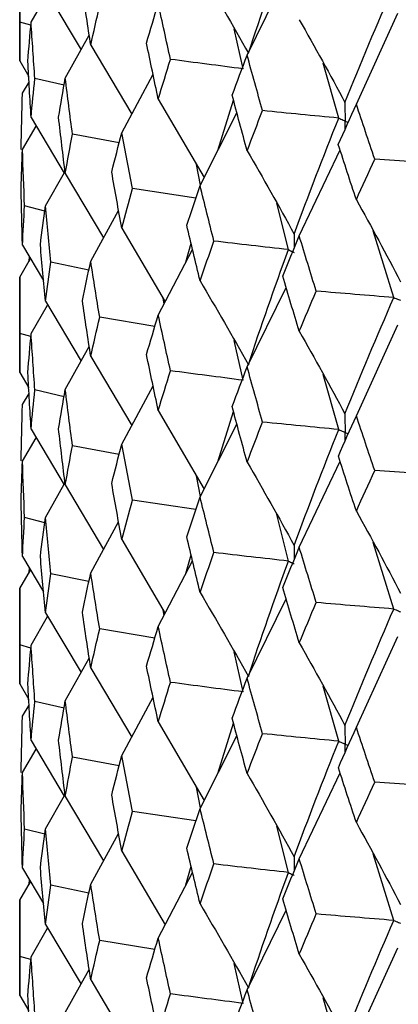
# Model space of a CAD drawing. Header units: millimetres. Extents: x -170 to 25, y -7 to 256.
# Tile 5 of 55: x -19.75 to -16.17, y 17.5 to 26.82. Entities that reach past the tile are written whole.
import ezdxf

# ---------------------------------------------------------------- set-up
doc = ezdxf.new("R2010")
doc.units = ezdxf.units.MM

msp = doc.modelspace()

# ---------------------------------------------------------------- linework, layer by layer
at = {"color": 7, "linetype": 'Continuous', "lineweight": 25}
for p, q in [((-19.75, 27.3274), (-19.75, 26.426)), ((-17.5974, 26.481), (-17.2281, 27.2319)), ((-19.5068, 27.0986), (-19.1687, 26.5323)), ((-19.6418, 26.7931), (-19.4858, 27.0633)), ((-16.5637, 26.0176), (-16.1709, 26.8772)), ((-19.6441, 26.7648), (-19.7475, 26.7943)), ((-17.6343, 26.3518), (-17.7187, 26.7298)), ((-19.3184, 26.2646), (-19.0913, 26.6706)), ((-19.077, 26.5752), (-18.6897, 25.9226)), ((-19.75, 26.426), (-19.6642, 26.2807)), ((-16.7307, 25.8857), (-16.8767, 26.4057)), ((-19.33, 26.1966), (-19.6062, 26.2605)), ((-18.7834, 25.7478), (-18.4874, 26.3002)), ((-19.7229, 26.1226), (-19.6611, 26.2266)), ((-18.4382, 26.0664), (-18.0048, 25.3227)), ((-17.8737, 25.5809), (-17.7263, 26.0556)), ((-19.6418, 25.8917), (-19.3279, 25.3658)), ((-18.0425, 25.2483), (-17.6939, 25.9354)), ((-19.7229, 25.5875), (-19.5929, 25.8097)), ((-18.8081, 25.6509), (-19.2501, 25.7335)), ((-17.104, 24.7716), (-16.7178, 25.5851)), ((-18.0401, 25.2531), (-18.0779, 25.4482)), ((-19.5068, 25.0554), (-19.3273, 25.3704)), ((-19.3184, 25.3633), (-18.9551, 24.7543)), ((-18.0824, 25.1298), (-18.6831, 25.219)), ((-19.5131, 25.0062), (-19.7038, 25.0552)), ((-17.2061, 24.642), (-17.3169, 25.0811)), ((-19.077, 24.5321), (-18.8133, 25.0124)), ((-18.7834, 24.8464), (-18.3723, 24.1492)), ((-16.2095, 24.1887), (-16.4039, 24.8182)), ((-19.7229, 24.6857), (-19.5243, 24.3512)), ((-18.1763, 24.5241), (-18.1279, 24.7018)), ((-18.4382, 24.0232), (-18.1139, 24.6434)), ((-19.75, 24.3824), (-19.6467, 24.5574)), ((-19.661, 24.5814), (-19.6641, 24.5279)), ((-19.0948, 24.4492), (-19.4548, 24.524)), ((-19.75, 24.3824), (-19.75, 23.479)), ((-17.5974, 23.5344), (-17.2281, 24.2847)), ((-19.5068, 24.1536), (-19.1688, 23.5871)), ((-18.3832, 24.1285), (-18.3921, 24.1828)), ((-19.6418, 23.8481), (-19.4858, 24.1182)), ((-18.4702, 23.9154), (-18.9926, 24.0025)), ((-19.6442, 23.8191), (-19.7475, 23.8486)), ((-16.5637, 23.071), (-16.1705, 23.9309)), ((-17.6343, 23.4065), (-17.7187, 23.7841)), ((-19.3184, 23.3196), (-19.0913, 23.7256)), ((-19.077, 23.6302), (-18.6898, 22.9774)), ((-19.75, 23.479), (-19.6641, 23.3335)), ((-16.7308, 22.9404), (-16.8768, 23.46)), ((-19.3301, 23.251), (-19.6062, 23.3148)), ((-18.7834, 22.8028), (-18.4874, 23.3551)), ((-19.7229, 23.1757), (-19.661, 23.2799)), ((-18.4382, 23.1213), (-18.0049, 22.3775)), ((-17.8735, 22.6363), (-17.7263, 23.1104)), ((-19.6418, 22.9447), (-19.328, 22.4187)), ((-18.0425, 22.3033), (-17.6939, 22.9903)), ((-19.7229, 22.6406), (-19.593, 22.8629)), ((-18.8083, 22.7053), (-19.2501, 22.7878)), ((-17.104, 21.8265), (-16.7178, 22.64)), ((-18.0401, 22.308), (-18.0779, 22.5029)), ((-19.5068, 22.1085), (-19.3274, 22.4238)), ((-19.3184, 22.4162), (-18.9553, 21.8073)), ((-18.0825, 22.1842), (-18.683, 22.2732)), ((-19.5131, 22.059), (-19.7038, 22.108)), ((-17.2061, 21.6964), (-17.3169, 22.136)), ((-19.077, 21.5852), (-18.8134, 22.0661)), ((-18.7834, 21.8994), (-18.3725, 21.2021)), ((-16.2095, 21.2431), (-16.4041, 21.8733)), ((-19.7229, 21.7397), (-19.5244, 21.4056)), ((-18.4382, 21.0763), (-18.1139, 21.6972)), ((-18.1761, 21.5783), (-18.1279, 21.7555)), ((-19.75, 21.4363), (-19.6466, 21.6112)), ((-19.661, 21.6355), (-19.6642, 21.5815)), ((-19.0948, 21.5019), (-19.4548, 21.5769)), ((-19.75, 21.4363), (-19.75, 20.5339)), ((-17.5974, 20.5875), (-17.2281, 21.3386)), ((-18.3832, 21.1816), (-18.3921, 21.2353)), ((-19.6418, 20.9019), (-19.4856, 21.172)), ((-19.5068, 21.2075), (-19.1685, 20.6412)), ((-18.4703, 20.9681), (-18.9927, 21.0554)), ((-16.5637, 20.1242), (-16.1708, 20.9843)), ((-19.6441, 20.874), (-19.7475, 20.9034)), ((-19.3184, 20.3735), (-19.0913, 20.779)), ((-17.6343, 20.4591), (-17.7186, 20.8366)), ((-19.077, 20.6842), (-18.6895, 20.0316)), ((-19.75, 20.5339), (-19.6641, 20.3883)), ((-16.7308, 19.993), (-16.8766, 20.5123)), ((-18.7834, 19.8567), (-18.4873, 20.4084)), ((-19.7229, 20.2306), (-19.661, 20.3348)), ((-19.33, 20.3058), (-19.6062, 20.3696)), ((-18.4382, 20.1753), (-18.0046, 19.4318)), ((-17.8741, 19.6887), (-17.7263, 20.1636)), ((-18.0425, 19.3571), (-17.6938, 20.0434)), ((-19.6418, 19.9996), (-19.3278, 19.4729)), ((-19.7229, 19.6956), (-19.593, 19.9178)), ((-18.8081, 19.7601), (-19.2501, 19.8426)), ((-17.104, 18.8804), (-16.7178, 19.6929)), ((-18.04, 19.3621), (-18.078, 19.5576)), ((-19.5068, 19.1635), (-19.3271, 19.4794)), ((-19.3184, 19.4711), (-18.9554, 18.862)), ((-18.0823, 19.2391), (-18.6831, 19.3281)), ((-17.2061, 18.7512), (-17.3171, 19.1906)), ((-19.5133, 19.113), (-19.7038, 19.162)), ((-19.077, 18.6401), (-18.8134, 19.121)), ((-18.7834, 18.9543), (-18.3727, 18.2568)), ((-16.2095, 18.298), (-16.4043, 18.928)), ((-19.7229, 18.7923), (-19.5243, 18.4582)), ((-18.4382, 18.1312), (-18.1139, 18.7522)), ((-18.1759, 18.6336), (-18.1279, 18.8103)), ((-19.75, 18.489), (-19.6467, 18.6641)), ((-19.661, 18.6882), (-19.6641, 18.6345)), ((-19.095, 18.5559), (-19.4548, 18.6308)), ((-19.75, 18.489), (-19.75, 17.5882)), ((-17.5974, 17.6425), (-17.2281, 18.3936)), ((-19.5068, 18.2602), (-19.1686, 17.6941)), ((-19.6418, 17.9547), (-19.4857, 18.2249)), ((-18.4705, 18.0222), (-18.9926, 18.1093)), ((-16.5637, 17.1791), (-16.171, 18.0388)), ((-19.6441, 17.927), (-19.7475, 17.9566)), ((-17.6343, 17.5132), (-17.7186, 17.8911)), ((-19.3184, 17.4262), (-19.0913, 17.8322)), ((-19.077, 17.7369), (-18.6896, 17.0844)), ((-19.75, 17.5882), (-19.6642, 17.4428)), ((-16.7307, 17.0471), (-16.8767, 17.567))]:
    msp.add_line(p, q, dxfattribs=at)
for points in [[(-17.5859, 26.4987), (-17.4655, 26.8618), (-17.3388, 27.2256), (-17.2061, 27.5894)], [(-19.7475, 26.7943), (-19.7492, 26.972), (-19.75, 27.1496), (-19.75, 27.3274)], [(-18.0425, 27.2934), (-17.8873, 27.0306), (-17.7351, 26.7658), (-17.5859, 26.4987)], [(-19.077, 26.5752), (-19.1044, 26.7521), (-19.1309, 26.9292), (-19.1566, 27.1063)], [(-16.6711, 26.0341), (-16.5231, 26.4008), (-16.3691, 26.7684), (-16.2095, 27.1362)], [(-19.077, 26.5752), (-19.0497, 26.6993), (-19.0215, 26.8236), (-18.9926, 26.9479)], [(-18.5494, 26.5949), (-18.5131, 26.7198), (-18.4761, 26.8448), (-18.4382, 26.9698)], [(-18.3223, 26.4417), (-18.3617, 26.6177), (-18.4004, 26.7937), (-18.4382, 26.9698)], [(-19.75, 26.426), (-19.75, 26.5488), (-19.7492, 26.6715), (-19.7475, 26.7943)], [(-19.6724, 26.4235), (-19.663, 26.5466), (-19.6528, 26.6698), (-19.6418, 26.7931)], [(-19.6062, 26.2605), (-19.6189, 26.438), (-19.6308, 26.6155), (-19.6418, 26.7931)], [(-17.104, 26.8166), (-16.9569, 26.558), (-16.8126, 26.2971), (-16.6711, 26.0341)], [(-18.4382, 26.0664), (-18.4761, 26.2424), (-18.5131, 26.4186), (-18.5494, 26.5949)], [(-17.739, 26.1026), (-17.6925, 26.2287), (-17.6453, 26.3548), (-17.5974, 26.481)], [(-17.4513, 25.9565), (-17.5007, 26.1313), (-17.5494, 26.3061), (-17.5974, 26.481)], [(-19.6418, 25.8917), (-19.6528, 26.069), (-19.663, 26.2461), (-19.6724, 26.4235)], [(-18.4382, 26.0664), (-18.4004, 26.1914), (-18.3617, 26.3165), (-18.3223, 26.4417)], [(-17.6343, 26.3518), (-17.8646, 26.3813), (-18.094, 26.4113), (-18.3223, 26.4417)], [(-19.6418, 25.8917), (-19.6308, 26.0146), (-19.6189, 26.1375), (-19.6062, 26.2605)], [(-19.3817, 25.8938), (-19.3615, 26.0173), (-19.3404, 26.1409), (-19.3184, 26.2646)], [(-19.2501, 25.7335), (-19.2737, 25.9104), (-19.2965, 26.0875), (-19.3184, 26.2646)], [(-19.737, 25.5902), (-19.7331, 25.7678), (-19.7285, 25.9453), (-19.7229, 26.1226)], [(-17.5974, 25.5776), (-17.6453, 25.7524), (-17.6925, 25.9275), (-17.739, 26.1026)], [(-16.7342, 25.635), (-16.6781, 25.7625), (-16.6213, 25.89), (-16.5637, 26.0176)], [(-16.389, 25.4975), (-16.448, 25.6708), (-16.5062, 25.8442), (-16.5637, 26.0176)], [(-19.3184, 25.3633), (-19.3404, 25.5401), (-19.3615, 25.7168), (-19.3817, 25.8938)], [(-17.5974, 25.5776), (-17.5494, 25.7037), (-17.5007, 25.8301), (-17.4513, 25.9565)], [(-16.7307, 25.8857), (-16.9717, 25.9088), (-17.2119, 25.9324), (-17.4513, 25.9565)], [(-17.152, 24.7894), (-17.0177, 25.1535), (-16.8772, 25.5192), (-16.7307, 25.8857)], [(-19.3184, 25.3633), (-19.2965, 25.4866), (-19.2737, 25.6099), (-19.2501, 25.7335)], [(-18.8788, 25.3748), (-18.8478, 25.499), (-18.816, 25.6233), (-18.7834, 25.7478)], [(-18.6831, 25.219), (-18.7173, 25.3951), (-18.7508, 25.5714), (-18.7834, 25.7478)], [(-16.5637, 25.1142), (-16.6213, 25.2877), (-16.6781, 25.4613), (-16.7342, 25.635)], [(-19.737, 25.2189), (-19.7331, 25.3419), (-19.7285, 25.4648), (-19.7229, 25.5875)], [(-19.7038, 25.0552), (-19.711, 25.2327), (-19.7174, 25.4102), (-19.7229, 25.5875)], [(-17.5974, 25.5776), (-17.446, 25.317), (-17.2976, 25.0543), (-17.152, 24.7894)], [(-16.5637, 25.1142), (-16.5062, 25.2418), (-16.448, 25.3696), (-16.389, 25.4975)], [(-15.6439, 25.4465), (-15.8928, 25.463), (-16.1412, 25.48), (-16.389, 25.4975)], [(-18.7834, 24.8464), (-18.816, 25.0225), (-18.8478, 25.1985), (-18.8788, 25.3748)], [(-18.169, 24.8723), (-18.1276, 24.9975), (-18.0854, 25.1228), (-18.0425, 25.2483)], [(-17.9114, 24.7226), (-17.9559, 24.8977), (-17.9996, 25.0729), (-18.0425, 25.2483)], [(-19.7229, 24.6857), (-19.7285, 24.8634), (-19.7331, 25.0412), (-19.737, 25.2189)], [(-18.7834, 24.8464), (-18.7508, 24.9705), (-18.7174, 25.0946), (-18.6831, 25.219)], [(-19.7229, 24.6857), (-19.7174, 24.8089), (-19.711, 24.9321), (-19.7038, 25.0552)], [(-19.5539, 24.6859), (-19.539, 24.8092), (-19.5234, 24.9323), (-19.5068, 25.0554)], [(-19.4548, 24.524), (-19.473, 24.7013), (-19.4903, 24.8784), (-19.5068, 25.0554)], [(-16.5637, 25.1142), (-16.4213, 24.8576), (-16.2816, 24.5988), (-16.1446, 24.3378)], [(-18.0425, 24.3469), (-18.0854, 24.522), (-18.1276, 24.697), (-18.169, 24.8723)], [(-17.2601, 24.3917), (-17.2088, 24.5182), (-17.1568, 24.6448), (-17.104, 24.7716)], [(-16.9435, 24.2498), (-16.9977, 24.4235), (-17.0512, 24.5975), (-17.104, 24.7716)], [(-19.5068, 24.1536), (-19.5234, 24.331), (-19.539, 24.5085), (-19.5539, 24.6859)], [(-18.0425, 24.3469), (-17.9996, 24.4721), (-17.9559, 24.5972), (-17.9114, 24.7226)], [(-17.2061, 24.642), (-17.4421, 24.6683), (-17.6772, 24.6952), (-17.9114, 24.7226)], [(-17.5859, 23.5533), (-17.4655, 23.9159), (-17.3389, 24.278), (-17.2061, 24.642)], [(-19.5068, 24.1536), (-19.4903, 24.2771), (-19.473, 24.4006), (-19.4548, 24.524)], [(-19.1565, 24.1609), (-19.1308, 24.2846), (-19.1043, 24.4084), (-19.077, 24.5321)], [(-18.9926, 24.0025), (-19.0216, 24.1791), (-19.0497, 24.3556), (-19.077, 24.5321)], [(-19.7475, 23.8486), (-19.7492, 24.0266), (-19.75, 24.2045), (-19.75, 24.3824)], [(-18.0425, 24.3469), (-17.8873, 24.0846), (-17.7351, 23.82), (-17.5859, 23.5533)], [(-17.104, 23.8702), (-17.1568, 24.0439), (-17.2088, 24.2177), (-17.2601, 24.3917)], [(-17.104, 23.8702), (-17.0512, 23.9966), (-16.9978, 24.1231), (-16.9435, 24.2498)], [(-16.2095, 24.1887), (-16.4549, 24.2085), (-16.6995, 24.2289), (-16.9435, 24.2498)], [(-19.077, 23.6302), (-19.1044, 23.8071), (-19.1309, 23.984), (-19.1565, 24.1609)], [(-16.6711, 23.0886), (-16.5231, 23.4549), (-16.3693, 23.8207), (-16.2095, 24.1887)], [(-19.077, 23.6302), (-19.0497, 23.7543), (-19.0216, 23.8784), (-18.9926, 24.0025)], [(-18.5493, 23.6494), (-18.5131, 23.774), (-18.476, 23.8986), (-18.4382, 24.0232)], [(-18.3224, 23.4964), (-18.3618, 23.672), (-18.4004, 23.8476), (-18.4382, 24.0232)], [(-19.75, 23.479), (-19.75, 23.6022), (-19.7492, 23.7254), (-19.7475, 23.8486)], [(-19.6724, 23.4779), (-19.663, 23.6013), (-19.6528, 23.7247), (-19.6418, 23.8481)], [(-19.6062, 23.3148), (-19.6189, 23.4926), (-19.6308, 23.6703), (-19.6418, 23.8481)], [(-17.104, 23.8702), (-16.9568, 23.6119), (-16.8126, 23.3514), (-16.6711, 23.0886)], [(-18.4382, 23.1213), (-18.476, 23.2973), (-18.5131, 23.4734), (-18.5493, 23.6494)], [(-19.6418, 22.9447), (-19.6528, 23.1224), (-19.663, 23.3001), (-19.6724, 23.4779)], [(-18.4382, 23.1213), (-18.4004, 23.2463), (-18.3618, 23.3713), (-18.3224, 23.4964)], [(-17.6343, 23.4065), (-17.8647, 23.436), (-18.094, 23.4659), (-18.3224, 23.4964)], [(-17.7389, 23.1572), (-17.6925, 23.2829), (-17.6453, 23.4087), (-17.5974, 23.5344)], [(-17.4514, 23.0111), (-17.5008, 23.1856), (-17.5495, 23.36), (-17.5974, 23.5344)], [(-19.6418, 22.9447), (-19.6308, 23.068), (-19.6189, 23.1914), (-19.6062, 23.3148)], [(-19.3818, 22.9482), (-19.3615, 23.072), (-19.3404, 23.1958), (-19.3184, 23.3196)], [(-19.2501, 22.7878), (-19.2737, 22.965), (-19.2965, 23.1423), (-19.3184, 23.3196)], [(-19.737, 22.643), (-19.7331, 22.8205), (-19.7285, 22.9981), (-19.7229, 23.1757)], [(-17.5974, 22.6325), (-17.6453, 22.8074), (-17.6925, 22.9823), (-17.7389, 23.1572)], [(-17.5974, 22.6325), (-17.5495, 22.7587), (-17.5008, 22.8849), (-17.4514, 23.0111)], [(-16.7308, 22.9404), (-16.9717, 22.9634), (-17.2119, 22.987), (-17.4514, 23.0111)], [(-16.7341, 22.6896), (-16.678, 22.8167), (-16.6212, 22.9439), (-16.5637, 23.071)], [(-16.3892, 22.5521), (-16.4481, 22.7251), (-16.5063, 22.8981), (-16.5637, 23.071)], [(-19.3184, 22.4162), (-19.3404, 22.5935), (-19.3615, 22.7708), (-19.3818, 22.9482)], [(-17.152, 21.844), (-17.0176, 22.2088), (-16.8771, 22.5744), (-16.7308, 22.9404)], [(-19.3184, 22.4162), (-19.2965, 22.54), (-19.2737, 22.6638), (-19.2501, 22.7878)], [(-18.8789, 22.4292), (-18.8478, 22.5537), (-18.816, 22.6782), (-18.7834, 22.8028)], [(-18.683, 22.2732), (-18.7173, 22.4497), (-18.7507, 22.6262), (-18.7834, 22.8028)], [(-19.737, 22.2716), (-19.7331, 22.3945), (-19.7285, 22.5176), (-19.7229, 22.6406)], [(-19.7038, 22.108), (-19.711, 22.2855), (-19.7174, 22.463), (-19.7229, 22.6406)], [(-17.5974, 22.6325), (-17.446, 22.3719), (-17.2976, 22.109), (-17.152, 21.844)], [(-16.5637, 22.1692), (-16.6212, 22.3426), (-16.678, 22.5161), (-16.7341, 22.6896)], [(-16.5637, 22.1692), (-16.5063, 22.2967), (-16.4481, 22.4244), (-16.3892, 22.5521)], [(-15.6439, 22.5012), (-15.8929, 22.5177), (-16.1413, 22.5346), (-16.3892, 22.5521)], [(-18.7834, 21.8994), (-18.816, 22.0759), (-18.8478, 22.2525), (-18.8789, 22.4292)], [(-19.7229, 21.7397), (-19.7285, 21.9171), (-19.7331, 22.0943), (-19.737, 22.2716)], [(-18.7834, 21.8994), (-18.7507, 22.0239), (-18.7173, 22.1485), (-18.683, 22.2732)], [(-18.1691, 21.9267), (-18.1277, 22.0522), (-18.0855, 22.1777), (-18.0425, 22.3033)], [(-17.9113, 21.7769), (-17.9558, 21.9523), (-17.9996, 22.1277), (-18.0425, 22.3033)], [(-16.5637, 22.1692), (-16.4213, 21.9125), (-16.2815, 21.6536), (-16.1446, 21.3923)], [(-19.7229, 21.7397), (-19.7174, 21.8625), (-19.711, 21.9852), (-19.7038, 22.108)], [(-19.5538, 21.7387), (-19.539, 21.8619), (-19.5233, 21.9851), (-19.5068, 22.1085)], [(-19.4548, 21.5769), (-19.473, 21.754), (-19.4903, 21.9312), (-19.5068, 22.1085)], [(-18.0425, 21.3999), (-18.0855, 21.5754), (-18.1277, 21.751), (-18.1691, 21.9267)], [(-17.2602, 21.4461), (-17.2089, 21.5729), (-17.1568, 21.6997), (-17.104, 21.8265)], [(-16.9434, 21.3041), (-16.9976, 21.4782), (-17.0512, 21.6523), (-17.104, 21.8265)], [(-19.5068, 21.2075), (-19.5234, 21.3847), (-19.539, 21.5616), (-19.5538, 21.7387)], [(-18.0425, 21.3999), (-17.9996, 21.5254), (-17.9558, 21.6511), (-17.9113, 21.7769)], [(-17.2061, 21.6964), (-17.4421, 21.7227), (-17.6771, 21.7495), (-17.9113, 21.7769)], [(-17.5859, 20.6058), (-17.4656, 20.968), (-17.3389, 21.3317), (-17.2061, 21.6964)], [(-19.5068, 21.2075), (-19.4903, 21.3307), (-19.473, 21.4537), (-19.4548, 21.5769)], [(-19.1565, 21.2136), (-19.1308, 21.3373), (-19.1043, 21.4612), (-19.077, 21.5852)], [(-18.9927, 21.0554), (-19.0216, 21.2318), (-19.0497, 21.4084), (-19.077, 21.5852)], [(-19.7475, 20.9034), (-19.7492, 21.0811), (-19.75, 21.2588), (-19.75, 21.4363)], [(-17.104, 20.9232), (-17.1568, 21.0973), (-17.2089, 21.2717), (-17.2602, 21.4461)], [(-18.0425, 21.3999), (-17.8874, 21.1373), (-17.7352, 20.8726), (-17.5859, 20.6058)], [(-17.104, 20.9232), (-17.0512, 21.05), (-16.9976, 21.177), (-16.9434, 21.3041)], [(-16.2095, 21.2431), (-16.4548, 21.2629), (-16.6994, 21.2832), (-16.9434, 21.3041)], [(-16.6711, 20.1411), (-16.5232, 20.507), (-16.3692, 20.8745), (-16.2095, 21.2431)], [(-19.077, 20.6842), (-19.1043, 20.8607), (-19.1308, 21.0371), (-19.1565, 21.2136)], [(-19.077, 20.6842), (-19.0497, 20.808), (-19.0216, 20.9316), (-18.9927, 21.0554)], [(-18.5493, 20.7022), (-18.513, 20.8267), (-18.476, 20.9514), (-18.4382, 21.0763)], [(-18.3224, 20.5492), (-18.3618, 20.7248), (-18.4004, 20.9005), (-18.4382, 21.0763)], [(-19.75, 20.5339), (-19.75, 20.6571), (-19.7492, 20.7803), (-19.7475, 20.9034)], [(-19.6724, 20.5327), (-19.663, 20.6558), (-19.6528, 20.7789), (-19.6418, 20.9019)], [(-19.6062, 20.3696), (-19.6189, 20.5472), (-19.6308, 20.7246), (-19.6418, 20.9019)], [(-17.104, 20.9232), (-16.9569, 20.6647), (-16.8126, 20.404), (-16.6711, 20.1411)], [(-18.4382, 20.1753), (-18.476, 20.351), (-18.513, 20.5265), (-18.5493, 20.7022)], [(-17.7388, 20.2099), (-17.6924, 20.3356), (-17.6453, 20.4615), (-17.5974, 20.5875)], [(-17.4514, 20.064), (-17.5008, 20.2383), (-17.5495, 20.4128), (-17.5974, 20.5875)], [(-19.6418, 19.9996), (-19.6528, 20.1773), (-19.663, 20.355), (-19.6724, 20.5327)], [(-18.4382, 20.1753), (-18.4004, 20.3), (-18.3618, 20.4245), (-18.3224, 20.5492)], [(-17.6343, 20.4591), (-17.8647, 20.4886), (-18.0941, 20.5187), (-18.3224, 20.5492)], [(-19.6418, 19.9996), (-19.6308, 20.1229), (-19.6189, 20.2463), (-19.6062, 20.3696)], [(-19.3818, 20.0029), (-19.3615, 20.1265), (-19.3404, 20.25), (-19.3184, 20.3735)], [(-19.2501, 19.8426), (-19.2737, 20.0196), (-19.2965, 20.1966), (-19.3184, 20.3735)], [(-19.737, 19.6969), (-19.7331, 19.8749), (-19.7285, 20.0528), (-19.7229, 20.2306)], [(-17.5974, 19.6865), (-17.6453, 19.861), (-17.6924, 20.0354), (-17.7388, 20.2099)], [(-16.734, 19.7423), (-16.678, 19.8694), (-16.6212, 19.9967), (-16.5637, 20.1242)], [(-16.3893, 19.605), (-16.4481, 19.7778), (-16.5063, 19.9509), (-16.5637, 20.1242)], [(-17.5974, 19.6865), (-17.5495, 19.8124), (-17.5008, 19.9381), (-17.4514, 20.064)], [(-16.7308, 19.993), (-16.9718, 20.0161), (-17.212, 20.0398), (-17.4514, 20.064)], [(-19.3184, 19.4711), (-19.3404, 19.6484), (-19.3615, 19.8257), (-19.3818, 20.0029)], [(-17.152, 18.8988), (-17.0176, 19.2633), (-16.8772, 19.6274), (-16.7308, 19.993)], [(-19.3184, 19.4711), (-19.2965, 19.5949), (-19.2737, 19.7188), (-19.2501, 19.8426)], [(-18.8788, 19.484), (-18.8478, 19.6082), (-18.816, 19.7325), (-18.7834, 19.8567)], [(-18.6831, 19.3281), (-18.7173, 19.5043), (-18.7507, 19.6805), (-18.7834, 19.8567)], [(-16.5637, 19.2232), (-16.6212, 19.3962), (-16.6779, 19.5692), (-16.734, 19.7423)], [(-19.737, 19.3258), (-19.7331, 19.449), (-19.7285, 19.5723), (-19.7229, 19.6956)], [(-19.7038, 19.162), (-19.711, 19.3398), (-19.7174, 19.5177), (-19.7229, 19.6956)], [(-17.5974, 19.6865), (-17.446, 19.4262), (-17.2975, 19.1636), (-17.152, 18.8988)], [(-16.5637, 19.2232), (-16.5063, 19.3504), (-16.4481, 19.4776), (-16.3893, 19.605)], [(-15.6439, 19.5538), (-15.8929, 19.5703), (-16.1414, 19.5874), (-16.3893, 19.605)], [(-18.7834, 18.9543), (-18.816, 19.1308), (-18.8478, 19.3074), (-18.8788, 19.484)], [(-19.7229, 18.7923), (-19.7285, 18.9701), (-19.7331, 19.1479), (-19.737, 19.3258)], [(-18.7834, 18.9543), (-18.7507, 19.0789), (-18.7173, 19.2034), (-18.6831, 19.3281)], [(-18.169, 18.9815), (-18.1276, 19.1067), (-18.0855, 19.2319), (-18.0425, 19.3571)], [(-17.9114, 18.8317), (-17.9559, 19.0069), (-17.9996, 19.182), (-18.0425, 19.3571)], [(-16.5637, 19.2232), (-16.4212, 18.9668), (-16.2815, 18.7081), (-16.1446, 18.4471)], [(-19.7229, 18.7923), (-19.7174, 18.9155), (-19.711, 19.0387), (-19.7038, 19.162)], [(-19.5539, 18.7928), (-19.5391, 18.9163), (-19.5234, 19.0399), (-19.5068, 19.1635)], [(-19.4548, 18.6308), (-19.473, 18.8083), (-19.4903, 18.9859), (-19.5068, 19.1635)], [(-18.0425, 18.4548), (-18.0855, 18.6303), (-18.1276, 18.8059), (-18.169, 18.9815)], [(-18.0425, 18.4548), (-17.9996, 18.5804), (-17.9559, 18.706), (-17.9114, 18.8317)], [(-17.2061, 18.7512), (-17.4421, 18.7775), (-17.6772, 18.8044), (-17.9114, 18.8317)], [(-17.2602, 18.5009), (-17.2088, 18.6274), (-17.1568, 18.7539), (-17.104, 18.8804)], [(-16.9434, 18.3589), (-16.9977, 18.5327), (-17.0512, 18.7066), (-17.104, 18.8804)], [(-19.5068, 18.2602), (-19.5234, 18.4376), (-19.5391, 18.6152), (-19.5539, 18.7928)], [(-17.5859, 17.6601), (-17.4655, 18.0231), (-17.3388, 18.387), (-17.2061, 18.7512)], [(-19.5068, 18.2602), (-19.4903, 18.3837), (-19.473, 18.5072), (-19.4548, 18.6308)], [(-19.1566, 18.2677), (-19.1309, 18.3918), (-19.1044, 18.5159), (-19.077, 18.6401)], [(-18.9926, 18.1093), (-19.0215, 18.2862), (-19.0497, 18.4631), (-19.077, 18.6401)], [(-19.7475, 17.9566), (-19.7492, 18.1339), (-19.75, 18.3114), (-19.75, 18.489)], [(-18.0425, 18.4548), (-17.8873, 18.1921), (-17.7351, 17.9272), (-17.5859, 17.6601)], [(-17.104, 17.9781), (-17.1568, 18.1523), (-17.2088, 18.3265), (-17.2602, 18.5009)], [(-17.104, 17.9781), (-17.0512, 18.1049), (-16.9977, 18.2319), (-16.9434, 18.3589)], [(-16.2095, 18.298), (-16.4548, 18.3178), (-16.6995, 18.3381), (-16.9434, 18.3589)], [(-19.077, 17.7369), (-19.1044, 17.9137), (-19.1309, 18.0907), (-19.1566, 18.2677)], [(-16.6711, 17.1955), (-16.5231, 17.5621), (-16.3692, 17.9298), (-16.2095, 18.298)], [(-19.077, 17.7369), (-19.0497, 17.8609), (-19.0215, 17.985), (-18.9926, 18.1093)], [(-18.5494, 17.7563), (-18.5131, 17.8812), (-18.4761, 18.0062), (-18.4382, 18.1312)], [(-18.3223, 17.6032), (-18.3617, 17.7791), (-18.4004, 17.9552), (-18.4382, 18.1312)], [(-17.104, 17.9781), (-16.9569, 17.7194), (-16.8126, 17.4586), (-16.6711, 17.1955)], [(-19.75, 17.5882), (-19.75, 17.7111), (-19.7492, 17.8339), (-19.7475, 17.9566)], [(-19.6724, 17.5856), (-19.663, 17.7085), (-19.6528, 17.8316), (-19.6418, 17.9547)], [(-19.6062, 17.4228), (-19.6189, 17.5999), (-19.6308, 17.7773), (-19.6418, 17.9547)], [(-18.4382, 17.228), (-18.4761, 17.4039), (-18.5131, 17.5801), (-18.5494, 17.7563)], [(-18.4382, 17.228), (-18.4004, 17.3529), (-18.3617, 17.478), (-18.3223, 17.6032)], [(-17.6343, 17.5132), (-17.8646, 17.5427), (-18.094, 17.5727), (-18.3223, 17.6032)], [(-17.739, 17.2641), (-17.6925, 17.3901), (-17.6453, 17.5162), (-17.5974, 17.6425)], [(-17.4513, 17.1179), (-17.5007, 17.2927), (-17.5494, 17.4675), (-17.5974, 17.6425)], [(-19.6418, 17.0539), (-19.6528, 17.2313), (-19.663, 17.4085), (-19.6724, 17.5856)]]:
    msp.add_open_spline(points, degree=3, dxfattribs=at)
for points, knots in [([(-16.6711, 26.0341), (-16.6711, 25.9868), (-16.671, 25.9396), (-16.671, 25.8923), (-16.671, 25.8811), (-16.671, 25.87), (-16.671, 25.8588)], [0, 0, 0, 0, 0.0001467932, 0.0001467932, 0.0001467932, 0.0001814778, 0.0001814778, 0.0001814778, 0.0001814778]), ([(-16.7307, 25.8857), (-16.7166, 25.8793), (-16.7025, 25.8729), (-16.6883, 25.8666), (-16.6825, 25.864), (-16.6768, 25.8614), (-16.671, 25.8588)], [0, 0, 0, 0, 0.0000851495, 0.0000851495, 0.0000851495, 0.0001198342, 0.0001198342, 0.0001198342, 0.0001198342]), ([(-17.2061, 24.642), (-17.1933, 24.6354), (-17.1805, 24.6288), (-17.1676, 24.6223), (-17.1624, 24.6196), (-17.1571, 24.6169), (-17.1519, 24.6143)], [0, 0, 0, 0, 0.0000852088, 0.0000852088, 0.0000852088, 0.0001198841, 0.0001198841, 0.0001198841, 0.0001198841]), ([(-16.2095, 24.1887), (-16.1941, 24.1825), (-16.1787, 24.1763), (-16.1633, 24.1702), (-16.157, 24.1677), (-16.1507, 24.1652), (-16.1444, 24.1626)], [0, 0, 0, 0, 0.0000852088, 0.0000852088, 0.0000852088, 0.0001198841, 0.0001198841, 0.0001198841, 0.0001198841]), ([(-16.6711, 23.0886), (-16.6711, 23.0414), (-16.671, 22.9942), (-16.671, 22.947), (-16.671, 22.9358), (-16.671, 22.9246), (-16.671, 22.9135)], [0, 0, 0, 0, 0.0001466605, 0.0001466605, 0.0001466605, 0.0001813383, 0.0001813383, 0.0001813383, 0.0001813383]), ([(-16.7308, 22.9404), (-16.7166, 22.934), (-16.7025, 22.9276), (-16.6883, 22.9212), (-16.6825, 22.9187), (-16.6768, 22.9161), (-16.671, 22.9135)], [0, 0, 0, 0, 0.0000851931, 0.0000851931, 0.0000851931, 0.0001198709, 0.0001198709, 0.0001198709, 0.0001198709]), ([(-17.2061, 21.6964), (-17.1933, 21.6898), (-17.1805, 21.6833), (-17.1676, 21.6767), (-17.1624, 21.674), (-17.1571, 21.6714), (-17.1519, 21.6687)], [0, 0, 0, 0, 0.0000851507, 0.0000851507, 0.0000851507, 0.0001198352, 0.0001198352, 0.0001198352, 0.0001198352]), ([(-16.2095, 21.2431), (-16.1941, 21.2369), (-16.1787, 21.2308), (-16.1633, 21.2246), (-16.157, 21.2221), (-16.1507, 21.2196), (-16.1444, 21.2171)], [0, 0, 0, 0, 0.0000851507, 0.0000851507, 0.0000851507, 0.0001198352, 0.0001198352, 0.0001198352, 0.0001198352]), ([(-16.6711, 20.1411), (-16.6711, 20.094), (-16.671, 20.0468), (-16.671, 19.9996), (-16.671, 19.9884), (-16.671, 19.9772), (-16.671, 19.9661)], [0, 0, 0, 0, 0.0001465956, 0.0001465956, 0.0001465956, 0.0001812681, 0.0001812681, 0.0001812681, 0.0001812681]), ([(-16.7308, 19.993), (-16.7166, 19.9866), (-16.7025, 19.9802), (-16.6883, 19.9739), (-16.6825, 19.9713), (-16.6768, 19.9687), (-16.671, 19.9661)], [0, 0, 0, 0, 0.000085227, 0.000085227, 0.000085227, 0.0001198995, 0.0001198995, 0.0001198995, 0.0001198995]), ([(-17.2061, 18.7512), (-17.1933, 18.7447), (-17.1805, 18.7381), (-17.1676, 18.7316), (-17.1624, 18.7289), (-17.1571, 18.7262), (-17.1519, 18.7236)], [0, 0, 0, 0, 0.0000851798, 0.0000851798, 0.0000851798, 0.0001198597, 0.0001198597, 0.0001198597, 0.0001198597]), ([(-16.2095, 18.298), (-16.1941, 18.2918), (-16.1787, 18.2856), (-16.1633, 18.2795), (-16.157, 18.277), (-16.1507, 18.2744), (-16.1444, 18.2719)], [0, 0, 0, 0, 0.0000851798, 0.0000851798, 0.0000851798, 0.0001198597, 0.0001198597, 0.0001198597, 0.0001198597])]:
    msp.add_open_spline(points, degree=3, knots=knots, dxfattribs=at)
at = {"color": 8, "linetype": 'Continuous', "lineweight": 25}
for points, knots in [([(-16.671, 25.8588), (-16.6652, 25.8562), (-16.6551, 25.8517), (-16.6449, 25.8471), (-16.6406, 25.8452)], [0, 0, 0, 0, 0.571131, 1, 1, 1, 1]), ([(-16.671, 25.7768), (-16.671, 25.7929), (-16.671, 25.8203), (-16.671, 25.8476), (-16.671, 25.8588)], [0, 0, 0, 0, 0.5915029, 1, 1, 1, 1]), ([(-16.671, 22.9135), (-16.6652, 22.9109), (-16.655, 22.9063), (-16.6447, 22.9017), (-16.6402, 22.8997)], [0, 0, 0, 0, 0.565081, 1, 1, 1, 1]), ([(-16.671, 22.8307), (-16.671, 22.8471), (-16.671, 22.8747), (-16.671, 22.9023), (-16.671, 22.9135)], [0, 0, 0, 0, 0.5950927, 1, 1, 1, 1]), ([(-16.671, 19.9661), (-16.6652, 19.9635), (-16.655, 19.9589), (-16.6448, 19.9544), (-16.6403, 19.9524)], [0, 0, 0, 0, 0.566665, 1, 1, 1, 1]), ([(-16.671, 19.8835), (-16.671, 19.8999), (-16.671, 19.9274), (-16.671, 19.9549), (-16.671, 19.9661)], [0, 0, 0, 0, 0.594439, 1, 1, 1, 1])]:
    msp.add_open_spline(points, degree=3, knots=knots, dxfattribs=at)
for points in [[(-17.152, 24.7894), (-17.152, 24.7446), (-17.1519, 24.6998), (-17.1519, 24.655)], [(-17.152, 21.844), (-17.152, 21.7993), (-17.1519, 21.7546), (-17.1519, 21.7099)], [(-17.152, 18.8988), (-17.152, 18.8538), (-17.1519, 18.8089), (-17.1519, 18.764)]]:
    msp.add_open_spline(points, degree=3, dxfattribs=at)

doc.saveas('drawing.dxf')
